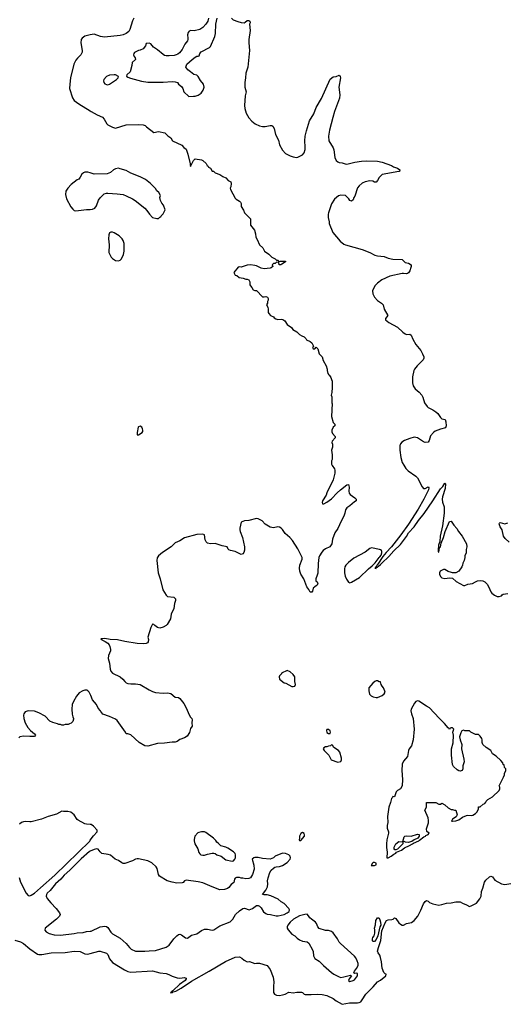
# Model space of a CAD drawing. Header units: inches. Extents: x 2323201 to 2563958, y 895391 to 1023096.
# Tile 66 of 196: x 2419078 to 2425444, y 982697 to 995550. Entities that reach past the tile are written whole.
import ezdxf

# ---------------------------------------------------------------- set-up
doc = ezdxf.new("R2010")
doc.units = ezdxf.units.IN
doc.header["$MEASUREMENT"] = 0
for name, color, linetype in [('C4918', 7, 'Continuous'), ('C4919', 7, 'Continuous'), ('C4928', 7, 'Continuous'), ('C4929', 7, 'Continuous')]:
    doc.layers.add(name, color=color, linetype=linetype)

msp = doc.modelspace()

# ---------------------------------------------------------------- linework, layer by layer
at = {"layer": 'C4918', "color": 5}
for points, elevation in [([(2420000, 986744), (2419987, 986770), (2419970, 986790), (2419957, 986797), (2419930, 986799), (2419903, 986790), (2419856, 986764), (2419821, 986719), (2419779, 986650), (2419764, 986610), (2419761, 986550), (2419764, 986484), (2419771, 986450), (2419781, 986430), (2419780, 986420), (2419771, 986390), (2419751, 986369), (2419730, 986358), (2419710, 986349), (2419670, 986349), (2419650, 986342), (2419630, 986342), (2419610, 986349), (2419590, 986349), (2419570, 986359), (2419510, 986374), (2419470, 986394), (2419410, 986459), (2419330, 986504), (2419270, 986524), (2419190, 986529), (2419150, 986513), (2419134, 986490), (2419128, 986470), (2419131, 986430), (2419151, 986371), (2419183, 986310), (2419221, 986270), (2419270, 986230), (2419283, 986210), (2419270, 986194), (2419210, 986191), (2419130, 986197), (2419082, 986190), (2419066, 986174)], 120), ([(2420000, 985045), (2419952, 985048), (2419930, 985054), (2419842, 985102), (2419829, 985110), (2419790, 985169), (2419768, 985190), (2419745, 985205), (2419705, 985215), (2419650, 985214), (2419630, 985219), (2419560, 985180), (2419448, 985150), (2419365, 985115), (2419230, 985081), (2419210, 985078), (2419150, 985084), (2419130, 985081), (2419101, 985070), (2419077, 985050)], 140), ([(2419071, 984351), (2419091, 984290), (2419165, 984150), (2419190, 984116), (2419210, 984112), (2419230, 984124), (2419270, 984150), (2419350, 984217), (2419535, 984385), (2419992, 984828), (2420000, 984839)], 140), ([(2420000, 984697), (2419990, 984693), (2419882, 984598), (2419732, 984448), (2419658, 984382), (2419615, 984330), (2419548, 984272), (2419475, 984185), (2419439, 984150), (2419428, 984132), (2419424, 984110), (2419438, 984078), (2419483, 984023), (2419554, 983950), (2419598, 983890), (2419605, 983870), (2419598, 983850), (2419561, 983810), (2419413, 983690), (2419405, 983665), (2419423, 983643), (2419461, 983621), (2419530, 983605), (2419610, 983598), (2419790, 983620), (2419830, 983629), (2419905, 983635), (2419950, 983646), (2420000, 983652)], 140), ([(2419013, 983533), (2419090, 983511), (2419130, 983490), (2419210, 983423), (2419310, 983350), (2419330, 983346), (2419366, 983346), (2419490, 983369), (2419670, 983374), (2419790, 983391), (2419870, 983387), (2419930, 983356), (2419970, 983350), (2420000, 983359)], 120)]:
    msp.add_lwpolyline(points, dxfattribs=dict(at, elevation=elevation))
at = {"layer": 'C4919', "color": 5, "elevation": 120}
for points in [[(2420000, 995351), (2419930, 995335), (2419893, 995310), (2419882, 995290), (2419875, 995250), (2419894, 995150), (2419893, 995127), (2419878, 995090), (2419831, 995049), (2419810, 995021), (2419787, 994970), (2419742, 994790), (2419732, 994710), (2419730, 994650), (2419769, 994529), (2419790, 994496), (2419850, 994453), (2420000, 994361)], [(2420000, 993549), (2419970, 993558), (2419930, 993558), (2419910, 993552), (2419890, 993533), (2419870, 993494), (2419850, 993469), (2419830, 993461), (2419750, 993399), (2419706, 993350), (2419681, 993310), (2419675, 993270), (2419691, 993210), (2419748, 993108), (2419770, 993078), (2419790, 993061), (2419810, 993056), (2419950, 993074), (2420000, 993074)]]:
    msp.add_lwpolyline(points, dxfattribs=at)
at = {"layer": 'C4928', "color": 5}
for points, elevation in [([(2423162, 990000), (2423162, 989970), (2423151, 989930), (2423158, 989870), (2423158, 989810), (2423151, 989790), (2423151, 989750), (2423158, 989730), (2423186, 989686), (2423191, 989670), (2423191, 989631), (2423170, 989542), (2423090, 989375), (2423078, 989342), (2423031, 989270), (2423026, 989246), (2423032, 989232), (2423050, 989231), (2423089, 989250), (2423150, 989294), (2423225, 989375), (2423268, 989412), (2423350, 989478), (2423370, 989482), (2423381, 989450), (2423375, 989395), (2423379, 989370), (2423391, 989350), (2423452, 989310), (2423470, 989292), (2423472, 989270), (2423450, 989258), (2423390, 989204), (2423350, 989179), (2423330, 989154), (2423325, 989110), (2423310, 989069), (2423275, 989005), (2423232, 988908), (2423194, 988850), (2423163, 988770), (2423153, 988710), (2423127, 988670), (2423070, 988643), (2423040, 988620), (2423021, 988599), (2422993, 988550), (2422985, 988530), (2422976, 988450), (2422970, 988326), (2422963, 988297), (2422945, 988250), (2422946, 988226), (2422962, 988210), (2422970, 988194), (2422962, 988170), (2422950, 988158), (2422930, 988149), (2422911, 988130), (2422902, 988090), (2422890, 988078), (2422870, 988078), (2422854, 988114), (2422827, 988147), (2422788, 988250), (2422750, 988310), (2422736, 988350), (2422732, 988390), (2422734, 988430), (2422767, 988510), (2422767, 988530), (2422710, 988645), (2422640, 988750), (2422605, 988790), (2422544, 988844), (2422510, 988895), (2422490, 988914), (2422470, 988925), (2422450, 988930), (2422390, 988919), (2422350, 988924), (2422285, 988965), (2422244, 989010), (2422190, 989036), (2422170, 989039), (2422070, 989013), (2422014, 989010), (2421970, 988993), (2421951, 988911), (2421951, 988890), (2421955, 988870), (2421987, 988790), (2422014, 988670), (2422015, 988650), (2422014, 988626), (2422005, 988595), (2421990, 988578), (2421970, 988568), (2421890, 988609), (2421830, 988619), (2421809, 988629), (2421799, 988639), (2421785, 988670), (2421722, 988682), (2421630, 988713), (2421570, 988707), (2421530, 988717), (2421513, 988733), (2421499, 988759), (2421490, 988824), (2421470, 988836), (2421391, 988830), (2421230, 988785), (2421170, 988747), (2421110, 988720), (2421055, 988670), (2420944, 988596), (2420889, 988551), (2420874, 988526), (2420869, 988491), (2420884, 988330), (2420912, 988252), (2420948, 988108), (2420990, 988037), (2421010, 988019), (2421090, 988012), (2421112, 987990), (2421111, 987969), (2421098, 987930), (2421090, 987866), (2421056, 987790), (2421045, 987730), (2421003, 987657), (2420990, 987643), (2420950, 987621), (2420910, 987609), (2420877, 987617), (2420841, 987641), (2420830, 987654), (2420810, 987659), (2420790, 987618), (2420751, 987490), (2420758, 987458), (2420756, 987430), (2420746, 987414), (2420730, 987406), (2420690, 987402), (2420610, 987406), (2420450, 987434), (2420357, 987457), (2420261, 987461), (2420189, 987471), (2420138, 987470), (2420157, 987457), (2420159, 987450), (2420194, 987434), (2420229, 987410), (2420246, 987390), (2420254, 987370), (2420264, 987330), (2420262, 987310), (2420237, 987250), (2420232, 987210), (2420249, 987150), (2420259, 987070), (2420268, 987048), (2420290, 987022), (2420391, 986970), (2420423, 986943), (2420451, 986910), (2420470, 986893), (2420490, 986884), (2420530, 986879), (2420590, 986881), (2420650, 986871), (2420770, 986801), (2420810, 986781), (2420850, 986767), (2420950, 986759), (2421010, 986763), (2421050, 986753), (2421108, 986708), (2421150, 986703), (2421170, 986691), (2421223, 986623), (2421258, 986558), (2421285, 986485), (2421310, 986446), (2421326, 986430), (2421331, 986409), (2421326, 986370), (2421331, 986330), (2421310, 986298), (2421293, 986247), (2421263, 986197), (2421230, 986176), (2421170, 986154), (2421134, 986126), (2421110, 986119), (2421070, 986121), (2420970, 986104), (2420878, 986102), (2420750, 986067), (2420710, 986072), (2420637, 986117), (2420530, 986215), (2420490, 986228), (2420469, 986229), (2420458, 986250), (2420350, 986401), (2420330, 986421), (2420250, 986455), (2420163, 986483), (2420138, 986518), (2420135, 986530), (2420105, 986565), (2420080, 986610), (2420030, 986670), (2420007, 986730), (2420000, 986744)], 120), ([(2424045, 990000), (2424042, 989990), (2424040, 989930), (2424053, 989833), (2424071, 989770), (2424093, 989733), (2424121, 989690), (2424150, 989659), (2424250, 989591), (2424271, 989571), (2424331, 989451), (2424350, 989431), (2424370, 989431), (2424413, 989453), (2424418, 989438), (2424414, 989414), (2424353, 989290), (2424280, 989160), (2424154, 988966), (2424055, 988825), (2423933, 988667), (2423864, 988596), (2423819, 988541), (2423755, 988444), (2423745, 988435), (2423739, 988421), (2423727, 988410), (2423725, 988395), (2423714, 988390), (2423730, 988388), (2423738, 988402), (2423750, 988404), (2423762, 988418), (2423790, 988439), (2423804, 988456), (2423898, 988542), (2423964, 988616), (2424050, 988699), (2424130, 988806), (2424156, 988850), (2424230, 988929), (2424286, 989014), (2424358, 989102), (2424471, 989269), (2424570, 989428), (2424602, 989458), (2424630, 989498), (2424638, 989490), (2424631, 989431), (2424597, 989323), (2424592, 989290), (2424598, 989250), (2424618, 989190), (2424620, 989110), (2424596, 988944), (2424568, 988810), (2424561, 988739), (2424547, 988690), (2424540, 988630), (2424543, 988603), (2424550, 988601), (2424560, 988660), (2424570, 988671), (2424582, 988718), (2424611, 988790), (2424631, 988870), (2424690, 988998), (2424710, 989005), (2424747, 988950), (2424783, 988910), (2424808, 988868), (2424856, 988810), (2424911, 988710), (2424916, 988670), (2424906, 988634), (2424905, 988590), (2424891, 988550), (2424891, 988530), (2424881, 988490), (2424864, 988456), (2424861, 988430), (2424851, 988409), (2424811, 988350), (2424770, 988328), (2424730, 988328), (2424716, 988336), (2424670, 988349), (2424630, 988374), (2424610, 988375), (2424568, 988350), (2424560, 988330), (2424559, 988310), (2424570, 988281), (2424590, 988264), (2424630, 988255), (2424690, 988265), (2424730, 988262), (2424778, 988218), (2424870, 988166), (2424890, 988166), (2424930, 988181), (2424990, 988191), (2425027, 988213), (2425056, 988224), (2425090, 988231), (2425123, 988223), (2425151, 988211), (2425181, 988181), (2425204, 988144), (2425230, 988082), (2425243, 988063), (2425277, 988037), (2425310, 988021), (2425338, 988022), (2425366, 988030), (2425376, 988044), (2425390, 988051), (2425450, 988058)], 140), ([(2425468, 988730), (2425418, 988778), (2425395, 988810), (2425379, 988890), (2425349, 988930), (2425337, 988970), (2425341, 988979), (2425350, 988986), (2425410, 988971), (2425450, 988983)], 140), ([(2420000, 984839), (2420043, 984897), (2420091, 984950), (2420090, 984972), (2420044, 985024), (2420010, 985044), (2420000, 985045)], 140), ([(2420000, 983652), (2420010, 983653), (2420130, 983707), (2420190, 983719), (2420210, 983714), (2420230, 983698), (2420270, 983637), (2420290, 983618), (2420390, 983560), (2420470, 983490), (2420510, 983439), (2420535, 983415), (2420590, 983392), (2420710, 983389), (2420770, 983397), (2420850, 983401), (2420990, 983444), (2421030, 983470), (2421090, 983550), (2421130, 983593), (2421150, 983608), (2421170, 983611), (2421190, 983604), (2421245, 983565), (2421270, 983561), (2421322, 983598), (2421390, 983618), (2421450, 983661), (2421490, 983679), (2421530, 983678), (2421590, 983663), (2421612, 983668), (2421690, 983720), (2421827, 983773), (2421859, 983810), (2421897, 983870), (2421950, 983917), (2421990, 983946), (2422011, 983951), (2422072, 983932), (2422118, 983950), (2422170, 983985), (2422190, 983985), (2422210, 983978), (2422230, 983958), (2422263, 983903), (2422290, 983883), (2422310, 983875), (2422351, 983871), (2422428, 983852), (2422451, 983851), (2422529, 983870), (2422572, 983890), (2422595, 983910), (2422601, 983930), (2422594, 983950), (2422532, 984012), (2422490, 984037), (2422451, 984071), (2422355, 984115), (2422310, 984126), (2422265, 984125), (2422249, 984130), (2422291, 984189), (2422314, 984230), (2422318, 984270), (2422315, 984310), (2422321, 984350), (2422343, 984417), (2422361, 984450), (2422390, 984476), (2422410, 984487), (2422426, 984494), (2422470, 984497), (2422510, 984508), (2422572, 984548), (2422609, 984590), (2422614, 984610), (2422609, 984630), (2422590, 984649), (2422550, 984668), (2422510, 984669), (2422412, 984630), (2422390, 984609), (2422350, 984594), (2422250, 984599), (2422190, 984614), (2422150, 984615), (2422134, 984610), (2422112, 984590), (2422135, 984515), (2422140, 984460), (2422118, 984390), (2422091, 984349), (2422070, 984339), (2422030, 984334), (2421990, 984344), (2421970, 984344), (2421950, 984353), (2421907, 984353), (2421890, 984342), (2421881, 984330), (2421874, 984286), (2421840, 984260), (2421810, 984224), (2421790, 984209), (2421750, 984197), (2421690, 984193), (2421589, 984230), (2421470, 984283), (2421410, 984298), (2421250, 984319), (2421231, 984309), (2421212, 984288), (2421199, 984281), (2421130, 984280), (2421068, 984290), (2421004, 984310), (2420903, 984370), (2420892, 984392), (2420872, 984470), (2420860, 984490), (2420805, 984545), (2420750, 984568), (2420630, 984598), (2420610, 984598), (2420590, 984593), (2420549, 984569), (2420450, 984536), (2420430, 984536), (2420410, 984544), (2420370, 984573), (2420325, 984590), (2420264, 984644), (2420235, 984655), (2420150, 984668), (2420127, 984687), (2420103, 984723), (2420087, 984727), (2420050, 984719), (2420000, 984697)], 140), ([(2420000, 983359), (2420110, 983390), (2420130, 983390), (2420210, 983363), (2420227, 983347), (2420252, 983290), (2420290, 983244), (2420446, 983146), (2420490, 983126), (2420530, 983118), (2420810, 983133), (2420908, 983108), (2420990, 983101), (2421027, 983087), (2421070, 983063), (2421135, 983045), (2421170, 983039), (2421230, 983048), (2421250, 983038), (2421253, 983030), (2421238, 983010), (2421164, 982956), (2421082, 982878), (2421065, 982870), (2421065, 982855), (2421057, 982857), (2421046, 982850), (2421050, 982847), (2421072, 982850), (2421081, 982859), (2421116, 982870), (2421188, 982910), (2421322, 982998), (2421552, 983128), (2421765, 983255), (2421890, 983314), (2421950, 983316), (2421980, 983300), (2422010, 983272), (2422050, 983252), (2422077, 983257), (2422150, 983231), (2422170, 983236), (2422210, 983235), (2422310, 983203), (2422350, 983150), (2422388, 983050), (2422396, 982990), (2422391, 982930), (2422393, 982853), (2422406, 982830), (2422430, 982818), (2422470, 982814), (2422510, 982819), (2422545, 982830), (2422590, 982856), (2422650, 982846), (2422695, 982855), (2422756, 982856), (2422770, 982852), (2422792, 982830), (2422807, 982827), (2422885, 982825), (2422970, 982831), (2423026, 982826), (2423090, 982813), (2423172, 982772), (2423210, 982743), (2423290, 982697), (2423384, 982716), (2423490, 982715), (2423510, 982719), (2423530, 982730), (2423550, 982754), (2423598, 982830), (2423695, 982925), (2423750, 982990), (2423790, 983014), (2423857, 983070), (2423862, 983090), (2423850, 983094), (2423830, 983114), (2423810, 983167), (2423801, 983250), (2423788, 983308), (2423778, 983338), (2423757, 983370), (2423750, 983390), (2423761, 983439), (2423793, 983530), (2423804, 983656), (2423850, 983762), (2423869, 983791), (2423890, 983799), (2423937, 983803), (2423952, 983808), (2423970, 983825), (2423990, 983818), (2424030, 983762), (2424050, 983742), (2424072, 983732), (2424090, 983731), (2424126, 983750), (2424193, 983767), (2424229, 983791), (2424274, 983846), (2424314, 983926), (2424350, 984011), (2424370, 984038), (2424390, 984051), (2424410, 984045), (2424427, 984027), (2424470, 984011), (2424550, 983993), (2424590, 983998), (2424650, 984017), (2424710, 984023), (2424770, 984036), (2424810, 984037), (2424830, 984034), (2424857, 984017), (2424910, 983997), (2424950, 983974), (2424970, 983981), (2425043, 984017), (2425087, 984073), (2425101, 984110), (2425105, 984170), (2425126, 984214), (2425148, 984292), (2425164, 984316), (2425210, 984363), (2425230, 984371), (2425250, 984361), (2425279, 984319), (2425368, 984268), (2425410, 984263), (2425490, 984275)], 120)]:
    msp.add_lwpolyline(points, dxfattribs=dict(at, elevation=elevation))
for points, elevation in [([(2423670, 988654), (2423650, 988649), (2423590, 988600), (2423441, 988519), (2423370, 988463), (2423337, 988430), (2423324, 988410), (2423317, 988383), (2423317, 988330), (2423328, 988288), (2423345, 988245), (2423370, 988206), (2423390, 988197), (2423410, 988206), (2423513, 988267), (2423630, 988382), (2423680, 988420), (2423719, 988461), (2423770, 988530), (2423782, 988538), (2423799, 988561), (2423808, 988590), (2423807, 988610), (2423800, 988620), (2423790, 988630), (2423774, 988634)], 140), ([(2422570, 987055), (2422498, 987022), (2422494, 987010), (2422470, 986986), (2422466, 986970), (2422470, 986942), (2422530, 986892), (2422554, 986890), (2422630, 986846), (2422650, 986845), (2422670, 986852), (2422679, 986870), (2422669, 986910), (2422669, 986970), (2422650, 987002), (2422610, 987038)], 140), ([(2423750, 986918), (2423730, 986918), (2423714, 986910), (2423690, 986888), (2423638, 986830), (2423636, 986790), (2423647, 986747), (2423665, 986725), (2423694, 986710), (2423730, 986701), (2423750, 986701), (2423810, 986727), (2423838, 986750), (2423848, 986770), (2423847, 986787), (2423828, 986830), (2423809, 986849), (2423798, 986870), (2423790, 986906), (2423770, 986908)], 140), ([(2424270, 986657), (2424250, 986649), (2424231, 986630), (2424189, 986550), (2424186, 986530), (2424194, 986490), (2424213, 986430), (2424227, 986290), (2424217, 986150), (2424195, 986070), (2424164, 986030), (2424156, 986010), (2424142, 985930), (2424089, 985871), (2424070, 985830), (2424065, 985750), (2424077, 985630), (2424070, 985550), (2424050, 985508), (2424010, 985489), (2423991, 985470), (2423970, 985406), (2423950, 985408), (2423944, 985396), (2423930, 985382), (2423919, 985330), (2423897, 985270), (2423881, 985150), (2423883, 985070), (2423875, 985030), (2423877, 984997), (2423892, 984950), (2423894, 984930), (2423870, 984844), (2423865, 984790), (2423866, 984746), (2423875, 984685), (2423870, 984610), (2423890, 984609), (2423927, 984630), (2423962, 984658), (2423989, 984670), (2423998, 984682), (2424063, 984710), (2424101, 984739), (2424169, 984770), (2424205, 984790), (2424218, 984802), (2424289, 984830), (2424298, 984842), (2424355, 984885), (2424374, 984890), (2424381, 984899), (2424410, 984912), (2424422, 984930), (2424395, 984955), (2424389, 984990), (2424414, 985066), (2424415, 985095), (2424409, 985130), (2424368, 985230), (2424388, 985270), (2424388, 985330), (2424510, 985332), (2424550, 985312), (2424570, 985312), (2424590, 985322), (2424630, 985302), (2424670, 985262), (2424710, 985242), (2424730, 985242), (2424753, 985233), (2424774, 985230), (2424791, 985170), (2424777, 985143), (2424730, 985115), (2424714, 985090), (2424727, 985087), (2424770, 985091), (2424810, 985107), (2424859, 985141), (2424910, 985161), (2424930, 985166), (2424970, 985163), (2424994, 985166), (2425030, 985186), (2425049, 985210), (2425066, 985250), (2425066, 985270), (2425070, 985274), (2425090, 985274), (2425128, 985310), (2425150, 985318), (2425165, 985335), (2425169, 985350), (2425190, 985371), (2425250, 985406), (2425338, 985490), (2425346, 985510), (2425346, 985530), (2425338, 985550), (2425396, 985664), (2425407, 985693), (2425408, 985710), (2425426, 985750), (2425426, 985770), (2425406, 985790), (2425402, 985822), (2425390, 985826), (2425386, 985850), (2425360, 985880), (2425298, 985938), (2425250, 985968), (2425228, 986010), (2425169, 986049), (2425126, 986090), (2425116, 986116), (2425115, 986150), (2425110, 986166), (2425090, 986198), (2425070, 986218), (2425030, 986218), (2424968, 986248), (2424950, 986266), (2424890, 986266), (2424870, 986278), (2424850, 986266), (2424837, 986243), (2424821, 986190), (2424828, 986150), (2424851, 986090), (2424848, 986030), (2424876, 985896), (2424879, 985861), (2424864, 985810), (2424862, 985770), (2424855, 985750), (2424830, 985742), (2424810, 985744), (2424790, 985757), (2424743, 985803), (2424728, 985828), (2424715, 985950), (2424714, 986030), (2424739, 986110), (2424742, 986210), (2424734, 986250), (2424746, 986290), (2424730, 986306), (2424710, 986306), (2424698, 986302), (2424690, 986286), (2424682, 986302), (2424670, 986306), (2424625, 986365), (2424554, 986434), (2424430, 986569), (2424390, 986589), (2424290, 986655)], 140), ([(2423110, 986286), (2423090, 986286), (2423085, 986270), (2423086, 986246), (2423110, 986232), (2423130, 986234), (2423138, 986250), (2423130, 986266)], 140), ([(2423150, 986086), (2423134, 986070), (2423110, 986068), (2423090, 986058), (2423070, 986058), (2423050, 986046), (2423042, 986030), (2423052, 986010), (2423112, 985950), (2423146, 985890), (2423230, 985856), (2423270, 985867), (2423279, 985890), (2423279, 985910), (2423257, 985990), (2423242, 986010), (2423178, 986050), (2423162, 986082)], 140), ([(2421450, 984949), (2421418, 984942), (2421405, 984935), (2421366, 984894), (2421355, 984850), (2421355, 984830), (2421364, 984790), (2421405, 984725), (2421419, 984679), (2421430, 984661), (2421445, 984650), (2421470, 984643), (2421490, 984643), (2421530, 984659), (2421590, 984671), (2421611, 984671), (2421630, 984666), (2421652, 984650), (2421710, 984631), (2421770, 984584), (2421850, 984566), (2421870, 984571), (2421889, 984590), (2421895, 984610), (2421895, 984650), (2421890, 984666), (2421868, 984688), (2421797, 984737), (2421770, 984749), (2421704, 984764), (2421670, 984802), (2421650, 984815), (2421637, 984837), (2421607, 984867), (2421510, 984939), (2421489, 984949)], 140), ([(2422770, 984938), (2422750, 984926), (2422732, 984890), (2422732, 984868), (2422725, 984845), (2422730, 984834), (2422750, 984834), (2422795, 984890), (2422798, 984910), (2422790, 984926)], 140), ([(2424150, 984809), (2424115, 984815), (2424090, 984826), (2424082, 984822), (2424098, 984882), (2424106, 984890), (2424130, 984896), (2424189, 984891), (2424270, 984918), (2424293, 984913), (2424292, 984890), (2424275, 984865), (2424230, 984844), (2424198, 984822)], 140), ([(2423990, 984714), (2423975, 984715), (2423966, 984726), (2423969, 984750), (2423987, 984793), (2424030, 984822), (2424080, 984820), (2424078, 984790), (2424010, 984724)], 140), ([(2423710, 984549), (2423693, 984547), (2423682, 984538), (2423668, 984510), (2423710, 984509), (2423730, 984519), (2423733, 984530), (2423730, 984541)], 140), ([(2422830, 983872), (2422802, 983870), (2422730, 983851), (2422654, 983810), (2422610, 983770), (2422578, 983730), (2422571, 983710), (2422571, 983691), (2422583, 983670), (2422630, 983611), (2422672, 983590), (2422700, 983560), (2422730, 983538), (2422770, 983523), (2422830, 983511), (2422855, 983495), (2422901, 983410), (2422908, 983388), (2422913, 983330), (2422930, 983296), (2422990, 983261), (2423043, 983203), (2423150, 983111), (2423181, 983090), (2423250, 983054), (2423270, 983049), (2423310, 983054), (2423398, 983078), (2423411, 983070), (2423381, 983030), (2423371, 983010), (2423390, 982996), (2423430, 983007), (2423450, 983018), (2423489, 983070), (2423490, 983098), (2423470, 983105), (2423450, 983101), (2423443, 983103), (2423441, 983110), (2423450, 983130), (2423477, 983163), (2423496, 983204), (2423498, 983230), (2423486, 983266), (2423465, 983305), (2423447, 983327), (2423266, 983490), (2423249, 983510), (2423229, 983550), (2423170, 983629), (2423150, 983649), (2423110, 983659), (2423070, 983661), (2422989, 983689), (2422969, 983709), (2422952, 983752), (2422939, 983770), (2422887, 983807), (2422867, 983827), (2422850, 983854)], 140), ([(2423690, 983518), (2423684, 983530), (2423684, 983550), (2423689, 983570), (2423704, 983590), (2423714, 983626), (2423714, 983670), (2423709, 983690), (2423725, 983735), (2423729, 983791), (2423750, 983825), (2423764, 983824), (2423770, 983822), (2423781, 983801), (2423790, 983770), (2423791, 983729), (2423781, 983710), (2423755, 983590), (2423730, 983542), (2423710, 983519)], 120)]:
    msp.add_lwpolyline(points, close=True, dxfattribs=dict(at, elevation=elevation))
at = {"layer": 'C4929', "color": 5}
for points, elevation in [([(2420570, 995569), (2420550, 995533), (2420516, 995424), (2420502, 995398), (2420470, 995371), (2420428, 995352), (2420390, 995343), (2420184, 995324), (2420132, 995332), (2420050, 995362), (2420000, 995351)], 120), ([(2421542, 995570), (2421533, 995530), (2421509, 995491), (2421470, 995449), (2421430, 995424), (2421354, 995406), (2421311, 995409), (2421290, 995402), (2421276, 995384), (2421267, 995353), (2421275, 995310), (2421275, 995290), (2421267, 995273), (2421235, 995230), (2421198, 995162), (2421163, 995117), (2421142, 995098), (2421122, 995090), (2421096, 995084), (2421030, 995079), (2420990, 995078), (2420970, 995084), (2420950, 995094), (2420877, 995157), (2420826, 995190), (2420790, 995233), (2420770, 995244), (2420730, 995238), (2420721, 995210), (2420690, 995170), (2420650, 995153), (2420630, 995149), (2420578, 995122), (2420567, 995110), (2420566, 995090), (2420573, 995070), (2420587, 995050), (2420591, 995030), (2420546, 994990), (2420541, 994950), (2420519, 994870), (2420478, 994830), (2420473, 994813), (2420490, 994798), (2420525, 994785), (2420670, 994748), (2420750, 994736), (2420950, 994736), (2421070, 994744), (2421110, 994741), (2421138, 994730), (2421151, 994710), (2421190, 994676), (2421207, 994650), (2421219, 994610), (2421288, 994548), (2421347, 994553), (2421370, 994551), (2421410, 994563), (2421449, 994590), (2421475, 994630), (2421487, 994670), (2421479, 994710), (2421437, 994757), (2421410, 994808), (2421390, 994828), (2421350, 994835), (2421328, 994850), (2421308, 994870), (2421274, 994894), (2421249, 994931), (2421262, 994970), (2421328, 995030), (2421370, 995062), (2421392, 995072), (2421408, 995072), (2421422, 995078), (2421428, 995110), (2421449, 995130), (2421555, 995185), (2421570, 995198), (2421625, 995330), (2421635, 995370), (2421641, 995490), (2421658, 995570)], 140), ([(2421842, 995570), (2421865, 995550), (2421925, 995525), (2421970, 995514), (2422009, 995511), (2422023, 995517), (2422050, 995539), (2422070, 995541), (2422081, 995530), (2422085, 995510), (2422078, 995490), (2422087, 995407), (2422068, 995290), (2422068, 995250), (2422080, 995150), (2422058, 994930), (2422030, 994850), (2422027, 994790), (2422016, 994730), (2422017, 994670), (2422033, 994610), (2422023, 994557), (2422012, 994430), (2422017, 994390), (2422035, 994330), (2422068, 994270), (2422107, 994227), (2422152, 994192), (2422210, 994165), (2422250, 994157), (2422283, 994157), (2422350, 994171), (2422370, 994171), (2422381, 994161), (2422399, 994130), (2422416, 994050), (2422455, 993976), (2422470, 993918), (2422510, 993846), (2422550, 993803), (2422610, 993771), (2422650, 993758), (2422690, 993751), (2422710, 993756), (2422770, 993787), (2422790, 993812), (2422804, 993856), (2422807, 993890), (2422800, 993970), (2422805, 994030), (2422821, 994099), (2422863, 994230), (2422918, 994322), (2422950, 994402), (2423018, 994522), (2423130, 994772), (2423170, 994805), (2423210, 994807), (2423250, 994825), (2423261, 994810), (2423265, 994790), (2423243, 994670), (2423256, 994570), (2423253, 994527), (2423188, 994350), (2423165, 994275), (2423122, 994110), (2423109, 994030), (2423115, 993970), (2423170, 993876), (2423179, 993850), (2423193, 993750), (2423210, 993710), (2423230, 993694), (2423247, 993687), (2423290, 993683), (2423327, 993667), (2423350, 993663), (2423455, 993690), (2423542, 993702), (2423610, 993708), (2423750, 993705), (2423811, 993691), (2423930, 993645), (2423958, 993630), (2424010, 993614), (2424041, 993590), (2424038, 993570), (2424030, 993567), (2423811, 993529), (2423772, 993490), (2423751, 993449), (2423730, 993428), (2423710, 993429), (2423690, 993441), (2423650, 993446), (2423590, 993433), (2423550, 993416), (2423510, 993383), (2423490, 993357), (2423453, 993247), (2423441, 993230), (2423430, 993198), (2423410, 993182), (2423390, 993189), (2423373, 993213), (2423330, 993253), (2423270, 993261), (2423241, 993250), (2423190, 993207), (2423150, 993145), (2423108, 993030), (2423106, 993010), (2423106, 992970), (2423119, 992910), (2423119, 992890), (2423167, 992770), (2423260, 992660), (2423310, 992621), (2423332, 992610), (2423550, 992550), (2423650, 992512), (2423716, 992476), (2423748, 992468), (2423838, 992458), (2423890, 992436), (2423950, 992424), (2424070, 992418), (2424110, 992382), (2424154, 992370), (2424191, 992350), (2424191, 992330), (2424183, 992317), (2424171, 992270), (2424153, 992247), (2424141, 992239), (2424130, 992233), (2424090, 992239), (2424070, 992237), (2423910, 992201), (2423807, 992153), (2423749, 992111), (2423720, 992080), (2423697, 992043), (2423685, 992010), (2423688, 991970), (2423710, 991926), (2423750, 991886), (2423803, 991850), (2423823, 991830), (2423835, 991770), (2423885, 991690), (2423852, 991650), (2423852, 991630), (2423897, 991597), (2424010, 991538), (2424082, 991470), (2424112, 991450), (2424130, 991441), (2424170, 991446), (2424190, 991431), (2424210, 991378), (2424251, 991310), (2424315, 991230), (2424339, 991190), (2424354, 991150), (2424355, 991130), (2424347, 991110), (2424267, 991033), (2424231, 990990), (2424222, 990970), (2424207, 990890), (2424205, 990810), (2424213, 990770), (2424239, 990730), (2424293, 990690), (2424327, 990650), (2424342, 990622), (2424365, 990550), (2424399, 990499), (2424410, 990488), (2424470, 990457), (2424511, 990430), (2424535, 990410), (2424570, 990358), (2424590, 990338), (2424631, 990331), (2424641, 990301), (2424644, 990250), (2424637, 990223), (2424570, 990207), (2424503, 990177), (2424479, 990161), (2424443, 990117), (2424425, 990055), (2424410, 990034), (2424370, 990033), (2424350, 990041), (2424270, 990093), (2424230, 990099), (2424170, 990084), (2424102, 990058), (2424065, 990035), (2424048, 990012), (2424045, 990000)], 140), ([(2420000, 994361), (2420013, 994353), (2420090, 994308), (2420158, 994278), (2420183, 994250), (2420216, 994190), (2420230, 994176), (2420290, 994145), (2420330, 994136), (2420470, 994177), (2420630, 994183), (2420690, 994176), (2420718, 994170), (2420732, 994150), (2420830, 994078), (2420890, 994091), (2420971, 994071), (2421004, 994044), (2421012, 994032), (2421052, 994010), (2421074, 993970), (2421194, 993910), (2421220, 993880), (2421250, 993862), (2421275, 993795), (2421302, 993670), (2421302, 993650), (2421310, 993634), (2421349, 993710), (2421370, 993732), (2421450, 993722), (2421470, 993712), (2421511, 993671), (2421525, 993645), (2421537, 993637), (2421545, 993625), (2421571, 993611), (2421590, 993574), (2421610, 993572), (2421630, 993552), (2421691, 993531), (2421730, 993502), (2421770, 993485), (2421802, 993450), (2421835, 993435), (2421841, 993410), (2421836, 993370), (2421826, 993350), (2421830, 993334), (2421890, 993222), (2421906, 993206), (2421950, 993183), (2421961, 993170), (2421971, 993150), (2421971, 993110), (2422002, 993062), (2422011, 993030), (2422090, 992952), (2422092, 992870), (2422142, 992802), (2422155, 992755), (2422161, 992710), (2422180, 992680), (2422211, 992611), (2422251, 992571), (2422276, 992530), (2422330, 992491), (2422370, 992452), (2422414, 992430), (2422433, 992413), (2422454, 992410), (2422458, 992398), (2422470, 992394), (2422482, 992398), (2422538, 992398), (2422552, 992392), (2422522, 992370), (2422500, 992360), (2422488, 992348), (2422466, 992350), (2422462, 992382), (2422430, 992386), (2422412, 992368), (2422390, 992366), (2422374, 992350), (2422382, 992330), (2422362, 992310), (2422350, 992307), (2422270, 992299), (2422230, 992306), (2422170, 992337), (2422150, 992343), (2422090, 992349), (2422050, 992346), (2421970, 992319), (2421950, 992322), (2421930, 992318), (2421874, 992250), (2421890, 992214), (2421912, 992212), (2421944, 992184), (2421997, 992177), (2422030, 992162), (2422050, 992162), (2422070, 992154), (2422082, 992130), (2422082, 992090), (2422090, 992074), (2422110, 992054), (2422125, 992025), (2422150, 992014), (2422170, 992014), (2422250, 991934), (2422270, 991932), (2422290, 991938), (2422314, 991930), (2422322, 991910), (2422322, 991890), (2422312, 991870), (2422312, 991848), (2422302, 991830), (2422317, 991797), (2422322, 991770), (2422322, 991730), (2422330, 991714), (2422354, 991690), (2422390, 991672), (2422400, 991660), (2422424, 991644), (2422450, 991638), (2422490, 991641), (2422515, 991635), (2422538, 991618), (2422571, 991571), (2422625, 991530), (2422645, 991505), (2422697, 991477), (2422730, 991442), (2422762, 991422), (2422791, 991411), (2422812, 991390), (2422822, 991370), (2422871, 991351), (2422892, 991330), (2422914, 991290), (2422902, 991270), (2422910, 991254), (2422930, 991254), (2422950, 991274), (2422970, 991254), (2422986, 991190), (2423025, 991150), (2423040, 991100), (2423078, 991030), (2423091, 990990), (2423091, 990970), (2423102, 990930), (2423112, 990912), (2423124, 990904), (2423140, 990880), (2423150, 990854), (2423156, 990830), (2423158, 990750), (2423155, 990685), (2423145, 990650), (2423152, 990628), (2423154, 990546), (2423158, 990538), (2423151, 990371), (2423170, 990294), (2423194, 990270), (2423194, 990250), (2423171, 990229), (2423152, 990190), (2423152, 990170), (2423162, 990150), (2423198, 990110), (2423196, 990090), (2423158, 990050), (2423152, 990030), (2423162, 990010), (2423162, 990000)], 120), ([(2420000, 993074), (2420030, 993075), (2420059, 993090), (2420079, 993121), (2420107, 993193), (2420130, 993225), (2420183, 993277), (2420210, 993286), (2420230, 993287), (2420350, 993279), (2420430, 993266), (2420470, 993251), (2420551, 993211), (2420585, 993190), (2420712, 993090), (2420740, 993060), (2420772, 993012), (2420814, 992970), (2420870, 992954), (2420890, 992954), (2420910, 992974), (2420922, 992978), (2420926, 992990), (2420950, 993014), (2420978, 993070), (2420955, 993130), (2420935, 993155), (2420918, 993190), (2420908, 993230), (2420915, 993255), (2420895, 993295), (2420870, 993318), (2420850, 993348), (2420788, 993410), (2420722, 993462), (2420650, 993497), (2420530, 993545), (2420470, 993581), (2420390, 993602), (2420370, 993614), (2420330, 993604), (2420305, 993590), (2420263, 993557), (2420222, 993538), (2420050, 993533), (2420000, 993549)], 120)]:
    msp.add_lwpolyline(points, dxfattribs=dict(at, elevation=elevation))
for points, elevation in [([(2420310, 994830), (2420250, 994824), (2420210, 994807), (2420175, 994770), (2420171, 994750), (2420176, 994730), (2420190, 994714), (2420210, 994702), (2420230, 994699), (2420250, 994708), (2420344, 994770), (2420363, 994790), (2420369, 994810), (2420330, 994830)], 140), ([(2420290, 992775), (2420270, 992775), (2420250, 992768), (2420240, 992740), (2420237, 992690), (2420245, 992610), (2420243, 992510), (2420271, 992451), (2420290, 992431), (2420330, 992405), (2420370, 992402), (2420390, 992412), (2420408, 992430), (2420435, 992485), (2420442, 992530), (2420442, 992630), (2420430, 992666), (2420415, 992690), (2420378, 992730), (2420310, 992769)], 120), ([(2420650, 990245), (2420630, 990237), (2420626, 990230), (2420610, 990161), (2420610, 990131), (2420630, 990129), (2420678, 990162), (2420687, 990173), (2420688, 990190), (2420683, 990210), (2420671, 990231)], 120)]:
    msp.add_lwpolyline(points, close=True, dxfattribs=dict(at, elevation=elevation))

doc.saveas('drawing.dxf')
